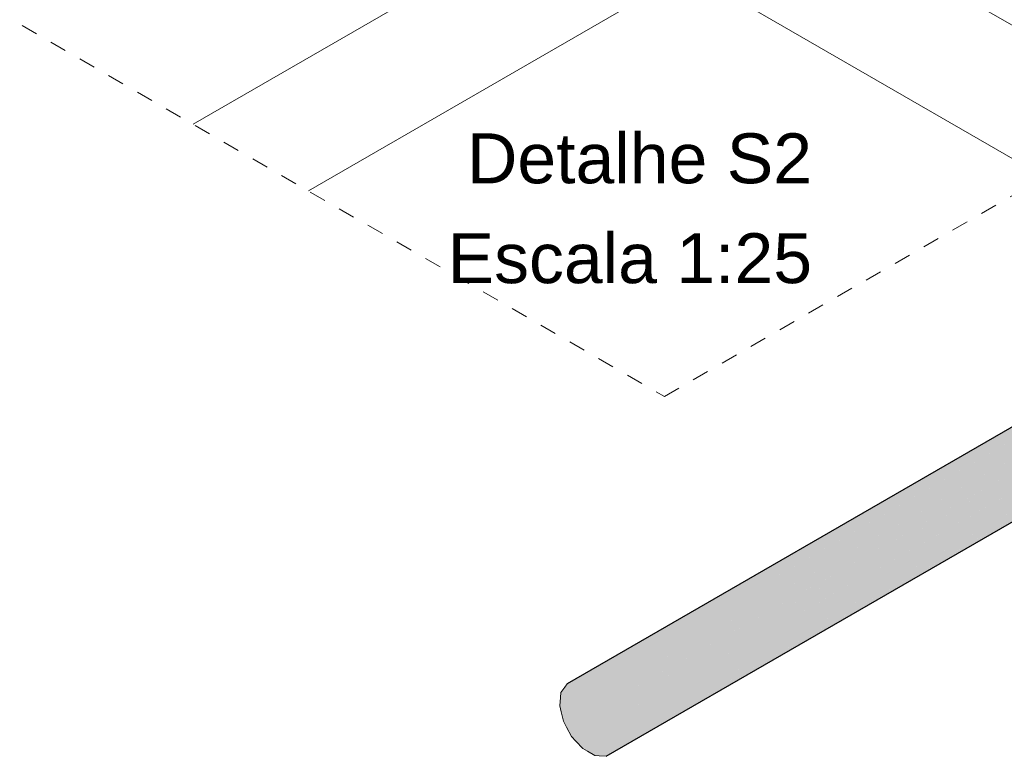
# Model space of a CAD drawing. Header units: millimetres. Extents: x -261 to 187, y -214 to 106.
# Tile 248 of 256: x -133.74 to -127.82, y -205.96 to -201.54. Entities that reach past the tile are written whole.
import ezdxf

# ---------------------------------------------------------------- set-up
doc = ezdxf.new("R2010")
doc.units = ezdxf.units.MM
doc.header["$LTSCALE"] = 0.005
doc.header["$MEASUREMENT"] = 0
doc.linetypes.add('JIS_02_2.0', pattern=[0.3, 0.2, -0.1])
doc.linetypes.add('NULL', pattern=[0])
for name, color, linetype, lineweight in [('AP-Condutos', 4, 'Continuous', 25), ('DI-Elementos em corte', 9, 'Continuous', 18), ('DI-Títulos', 3, 'Continuous', 9), ('DI-Área do detalhe', 7, 'JIS_02_2.0', 9), ('IFC-Laje-Contorno', 9, 'Continuous', 5)]:
    doc.layers.add(name, color=color, linetype=linetype, lineweight=lineweight)
doc.styles.add('Arial', font='arial.ttf')

msp = doc.modelspace()

# ---------------------------------------------------------------- hatches: boundary and pattern name
at = {"layer": 'AP-Condutos', "linetype": 'Continuous'}
for points in [[(-125.5375, -202.7114), (-125.7047, -202.8073), (-130.4487, -205.5282), (-130.4123, -205.5187), (-130.3895, -205.5127), (-125.705, -202.8079), (-125.7052, -202.8083)], [(-125.5967, -202.7269), (-125.6789, -202.7744), (-125.6834, -202.777), (-125.6875, -202.7794), (-125.6902, -202.7809), (-130.4487, -205.5282), (-125.7047, -202.8073), (-125.6875, -202.7975), (-125.6834, -202.7951), (-125.6789, -202.7925), (-125.6789, -202.7916), (-125.6789, -202.7925), (-125.5375, -202.7114)], [(-125.4272, -203.1998), (-125.3624, -203.1625), (-125.3135, -203.128), (-125.2909, -203.0607), (-125.495, -203.1785), (-125.501, -203.182), (-125.5036, -203.1835), (-125.2909, -203.0607), (-125.2985, -202.9722), (-125.3351, -202.8779), (-125.7485, -203.1066), (-126.8631, -203.7234), (-125.9217, -203.2025), (-125.7485, -203.1066), (-125.6875, -203.0729), (-125.3351, -202.8779), (-125.3943, -202.7941), (-125.6875, -202.9574), (-125.6834, -202.9551), (-125.6789, -202.9526), (-125.6789, -202.9505), (-125.6789, -202.9526), (-125.3943, -202.7941), (-125.4659, -202.7352), (-125.6789, -202.8581), (-125.4659, -202.7352), (-125.6789, -202.857), (-125.6834, -202.8607), (-125.6789, -202.857), (-125.4659, -202.7352), (-125.5375, -202.7114), (-125.6789, -202.7931), (-125.6789, -202.8533), (-125.6789, -202.8553), (-125.6789, -202.8533), (-125.6789, -202.7931), (-125.6834, -202.7957), (-125.6875, -202.7981), (-125.7052, -202.8083), (-130.3895, -205.5127), (-125.7544, -202.898), (-125.6875, -202.8602), (-125.6834, -202.8579), (-125.6875, -202.8602), (-125.7549, -202.8988), (-125.6834, -202.8579), (-125.7544, -202.898), (-130.3895, -205.5127), (-130.3456, -205.5273), (-130.3179, -205.5365), (-125.7563, -202.9013), (-125.6875, -202.862), (-125.6834, -202.8596), (-125.6875, -202.862), (-125.6875, -202.8631), (-125.6875, -202.862), (-125.7566, -202.9019), (-125.7575, -202.9035), (-125.7566, -202.9019), (-130.3179, -205.5365), (-125.831, -203.0373), (-125.8325, -203.04), (-125.831, -203.0373), (-130.3179, -205.5365), (-130.274, -205.5726), (-125.8353, -203.0452), (-130.274, -205.5726), (-130.2463, -205.5954), (-125.8363, -203.047), (-125.6875, -202.961), (-125.8363, -203.047), (-130.2463, -205.5954), (-125.8381, -203.0503), (-125.6875, -202.9634), (-125.8513, -203.0744), (-125.6875, -202.9634), (-125.8381, -203.0503), (-125.8698, -203.0686), (-127.2105, -203.8426), (-127.211, -203.8429), (-130.2463, -205.5954), (-127.1617, -203.826), (-127.1611, -203.8257), (-130.2463, -205.5954), (-130.21, -205.6469), (-126.784, -203.6962), (-126.7844, -203.6965), (-130.21, -205.6469), (-126.7636, -203.6893), (-126.7632, -203.6891), (-130.21, -205.6469), (-130.1871, -205.6792), (-126.7189, -203.6739), (-125.7416, -203.1088), (-126.7189, -203.6739), (-126.7193, -203.6741), (-130.1871, -205.6792), (-126.7066, -203.6697), (-126.7062, -203.6695), (-125.7374, -203.1101), (-126.7062, -203.6695), (-130.1871, -205.6792), (-126.3157, -203.5354), (-125.6163, -203.1482), (-126.3157, -203.5354), (-130.1871, -205.6792), (-130.1647, -205.7371), (-126.2678, -203.519), (-126.2681, -203.5192), (-130.1647, -205.7371), (-126.2506, -203.5131), (-126.2503, -203.513), (-126.2505, -203.5131), (-130.1505, -205.7735), (-126.2239, -203.504), (-126.2236, -203.5038), (-125.6111, -203.1498), (-126.2236, -203.5038), (-126.2239, -203.504), (-130.1505, -205.7735), (-126.2133, -203.5004), (-126.2131, -203.5002), (-125.6078, -203.1508), (-126.2131, -203.5002), (-130.1505, -205.7735), (-125.863, -203.38), (-125.5083, -203.182), (-125.863, -203.38), (-130.1505, -205.7735), (-130.1459, -205.8278), (-125.8438, -203.3735), (-125.844, -203.3735), (-130.1459, -205.8278), (-125.8335, -203.37), (-125.8334, -203.3699), (-125.5054, -203.1829), (-125.8334, -203.3699), (-125.8335, -203.37), (-125.8227, -203.3662), (-125.8226, -203.3662), (-125.8227, -203.3662), (-125.8335, -203.37), (-130.1429, -205.862), (-125.8164, -203.3641), (-125.8163, -203.364), (-130.1429, -205.862), (-130.1568, -205.9033), (-125.5982, -203.2891), (-125.4444, -203.2021), (-125.4417, -203.2005), (-125.4357, -203.1971), (-125.4417, -203.2006), (-125.4444, -203.2021), (-125.5932, -203.2874), (-125.4357, -203.1971), (-125.5982, -203.2891), (-125.5982, -203.2892), (-130.1568, -205.9033), (-125.5897, -203.2862), (-125.5932, -203.2874), (-125.5897, -203.2862), (-125.5896, -203.2862), (-125.4434, -203.2024), (-125.4407, -203.2009), (-125.4347, -203.1974), (-125.4407, -203.2009), (-125.4434, -203.2024), (-125.5867, -203.2852), (-125.4347, -203.1974), (-125.5896, -203.2862), (-125.5897, -203.2862), (-125.5867, -203.2852), (-125.5897, -203.2862), (-130.1655, -205.9293), (-125.5846, -203.2845), (-125.5845, -203.2844), (-125.4428, -203.2026), (-125.4401, -203.2011), (-125.4341, -203.1976), (-125.4401, -203.2011), (-125.4428, -203.2026), (-125.5845, -203.2844), (-130.1655, -205.9293), (-130.1956, -205.9505), (-125.5588, -203.2756), (-125.4358, -203.2048), (-125.4332, -203.2032)], [(-130.3895, -205.5127), (-125.7052, -202.8083), (-125.705, -202.8079)], [(-130.3179, -205.5365), (-125.7566, -202.9019), (-125.7563, -202.9014)], [(-125.3624, -203.1625), (-125.5588, -203.2756), (-125.5589, -203.2756), (-130.1956, -205.9505), (-125.5582, -203.2754), (-125.5581, -203.2754), (-125.5577, -203.2752)], [(-130.2145, -205.9638), (-125.5578, -203.2753), (-125.5582, -203.2754)], [(-125.5581, -203.2754), (-130.1956, -205.9505), (-130.2145, -205.9638)], [(-125.5896, -203.2862), (-130.1568, -205.9033), (-130.1655, -205.9293)], [(-125.8334, -203.3699), (-130.1459, -205.8278), (-130.1429, -205.862)], [(-126.2503, -203.513), (-130.1647, -205.7371), (-130.1505, -205.7735)]]:
    msp.add_hatch(color=151, dxfattribs=at).paths.add_polyline_path(points)
at = {"layer": 'DI-Elementos em corte', "linetype": 'Continuous'}
msp.add_hatch(color=31, dxfattribs=at).paths.add_polyline_path([(-130.4514, -205.7885), (-130.4214, -205.8444), (-130.3955, -205.8725), (-130.3545, -205.9173), (-130.3262, -205.9336), (-130.2813, -205.9596), (-130.2555, -205.9612), (-130.2145, -205.9638), (-130.1956, -205.9505), (-130.1655, -205.9293), (-130.1568, -205.9033), (-130.1429, -205.862), (-130.1459, -205.8278), (-130.1505, -205.7735), (-130.1647, -205.7371), (-130.1871, -205.6792), (-130.21, -205.6469), (-130.2463, -205.5954), (-130.274, -205.5726), (-130.3179, -205.5365), (-130.3456, -205.5273), (-130.3895, -205.5127), (-130.4123, -205.5187), (-130.4487, -205.5282), (-130.4628, -205.5483), (-130.4853, -205.5803), (-130.4882, -205.611), (-130.4929, -205.6599), (-130.4842, -205.696), (-130.4703, -205.7533)])

# ---------------------------------------------------------------- linework, layer by layer
at = {"layer": 'AP-Condutos'}
for p, q in [((-125.6902, -202.7809), (-130.4487, -205.5282)), ((-130.2145, -205.9638), (-125.5578, -203.2753))]:
    msp.add_line(p, q, dxfattribs=at)
at = {"layer": 'DI-Elementos em corte'}
for p, q in [((-130.4487, -205.5282), (-130.4628, -205.5483)), ((-130.4853, -205.5803), (-130.4882, -205.611)), ((-130.4628, -205.5483), (-130.4853, -205.5803)), ((-130.4882, -205.611), (-130.4929, -205.6599)), ((-130.4929, -205.6599), (-130.4842, -205.696)), ((-130.4842, -205.696), (-130.4703, -205.7533)), ((-130.4703, -205.7533), (-130.4514, -205.7885)), ((-130.4514, -205.7885), (-130.4214, -205.8444)), ((-130.4214, -205.8444), (-130.3955, -205.8725)), ((-130.3955, -205.8725), (-130.3545, -205.9173)), ((-130.3545, -205.9173), (-130.3262, -205.9336)), ((-130.3262, -205.9336), (-130.2813, -205.9596)), ((-130.2813, -205.9596), (-130.2555, -205.9612)), ((-130.2555, -205.9612), (-130.2145, -205.9638))]:
    msp.add_line(p, q, dxfattribs=at)
at = {"layer": 'DI-Área do detalhe'}
msp.add_lwpolyline([(-129.8636, -203.802), (-120.8599, -198.6037), (-131.4748, -192.4752), (-140.4785, -197.6735), (-129.8636, -203.802)], dxfattribs=at)
at = {"layer": 'IFC-Laje-Contorno', "lineweight": 5}
for p, q in [((-132.6961, -202.1666), (-129.7197, -200.4482)), ((-126.8872, -202.0836), (-129.7197, -200.4482)), ((-132.0033, -202.5666), (-129.7197, -201.2482)), ((-127.58, -202.4836), (-129.7197, -201.2482))]:
    msp.add_line(p, q, dxfattribs=at)

# ---------------------------------------------------------------- texts
at = {"layer": 'DI-Títulos', "linetype": 'NULL', "char_height": 0.3, "attachment_point": 9, "line_spacing_factor": 0.6, "style": 'Arial'}
for s, insert, width in [('Detalhe S2', (-128.9766, -202.5252), 4.146494), ('Escala 1:25', (-128.9766, -203.1252), 4.379726)]:
    msp.add_mtext(s, dxfattribs=dict(at, insert=insert, width=width))

doc.saveas('drawing.dxf')
